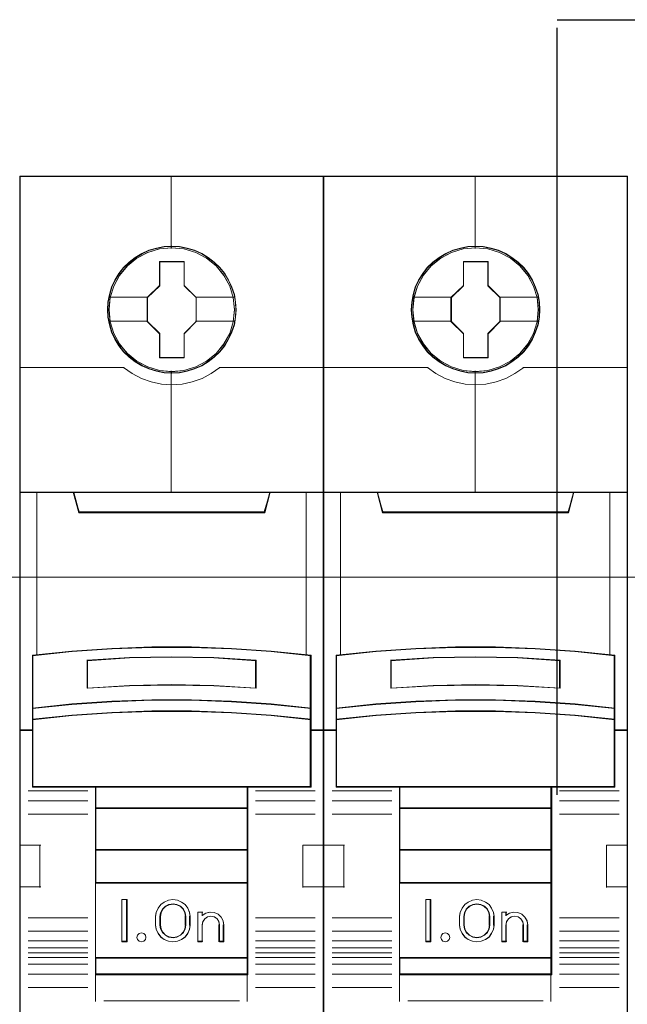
# Model space of a CAD drawing. Header units: millimetres. Extents: x 262469 to 275208, y -32539 to 9411.
# Tile 20 of 256: x 270050 to 270089, y -26614 to -26549. Entities that reach past the tile are written whole.
import ezdxf

# ---------------------------------------------------------------- set-up
doc = ezdxf.new("R2010")
doc.units = ezdxf.units.MM
doc.header["$LTSCALE"] = 100
doc.linetypes.add('DASHED', pattern=[0.75, 0.5, -0.25])
for name, color, linetype, lineweight in [('$ ele elektryka', 1, 'Continuous', 30), ('$ IE SCHEMAT', 7, 'Continuous', 0), ('$ MP elektryka', 1, 'Continuous', 30)]:
    doc.layers.add(name, color=color, linetype=linetype, lineweight=lineweight)

msp = doc.modelspace()

# ---------------------------------------------------------------- linework, layer by layer
at = {"layer": '$ ele elektryka', "color": 7, "lineweight": 0}
for points in [[(270069.483, -26559.588), (270049.689, -26559.588), (270049.689, -26649.535), (270069.483, -26649.535), (270069.483, -26559.588)], [(270089.272, -26559.588), (270069.483, -26559.588), (270069.483, -26649.535), (270089.272, -26649.535), (270089.272, -26559.588)], [(270063.775, -26568.285), (270063.75, -26567.788), (270063.67, -26567.291), (270063.498, -26566.812), (270063.296, -26566.351), (270063.038, -26565.92), (270062.731, -26565.538), (270062.362, -26565.187), (270061.957, -26564.877), (270061.551, -26564.61), (270061.072, -26564.404), (270060.593, -26564.265), (270060.089, -26564.168), (270059.592, -26564.144), (270059.088, -26564.168), (270058.597, -26564.265), (270058.099, -26564.404), (270057.645, -26564.61), (270057.215, -26564.877), (270056.816, -26565.187), (270056.441, -26565.538), (270056.152, -26565.92), (270055.882, -26566.351), (270055.661, -26566.812), (270055.532, -26567.291), (270055.434, -26567.788), (270055.397, -26568.285), (270055.434, -26568.776), (270055.532, -26569.261), (270055.661, -26569.74), (270055.882, -26570.195), (270056.152, -26570.632), (270056.441, -26571.026), (270056.816, -26571.378), (270057.215, -26571.687), (270057.645, -26571.942), (270058.099, -26572.148), (270058.597, -26572.293), (270059.088, -26572.396), (270059.592, -26572.421), (270060.089, -26572.396), (270060.593, -26572.293), (270061.072, -26572.148), (270061.551, -26571.942), (270061.957, -26571.687), (270062.362, -26571.378), (270062.731, -26571.026), (270063.038, -26570.632), (270063.296, -26570.195), (270063.498, -26569.74), (270063.67, -26569.261), (270063.75, -26568.776), (270063.775, -26568.285)], [(270063.775, -26568.285), (270063.75, -26567.788), (270063.67, -26567.291), (270063.498, -26566.812), (270063.296, -26566.351), (270063.038, -26565.92), (270062.731, -26565.538), (270062.362, -26565.187), (270061.957, -26564.877), (270061.551, -26564.61), (270061.072, -26564.404), (270060.593, -26564.265), (270060.089, -26564.168), (270059.592, -26564.144), (270059.088, -26564.168), (270058.597, -26564.265), (270058.099, -26564.404), (270057.645, -26564.61), (270057.215, -26564.877), (270056.816, -26565.187), (270056.441, -26565.538), (270056.152, -26565.92), (270055.882, -26566.351), (270055.661, -26566.812), (270055.532, -26567.291), (270055.434, -26567.788), (270055.397, -26568.285), (270055.434, -26568.776), (270055.532, -26569.261), (270055.661, -26569.74), (270055.882, -26570.195), (270056.152, -26570.632), (270056.441, -26571.026), (270056.816, -26571.378), (270057.215, -26571.687), (270057.645, -26571.942), (270058.099, -26572.148), (270058.597, -26572.293), (270059.088, -26572.396), (270059.592, -26572.421), (270060.089, -26572.396), (270060.593, -26572.293), (270061.072, -26572.148), (270061.551, -26571.942), (270061.957, -26571.687), (270062.362, -26571.378), (270062.731, -26571.026), (270063.038, -26570.632), (270063.296, -26570.195), (270063.498, -26569.74), (270063.67, -26569.261), (270063.75, -26568.776), (270063.775, -26568.285)], [(270083.568, -26568.285), (270083.544, -26567.788), (270083.464, -26567.291), (270083.292, -26566.812), (270083.089, -26566.351), (270082.831, -26565.92), (270082.524, -26565.538), (270082.155, -26565.187), (270081.749, -26564.877), (270081.344, -26564.61), (270080.865, -26564.404), (270080.385, -26564.265), (270079.881, -26564.168), (270079.384, -26564.144), (270078.88, -26564.168), (270078.388, -26564.265), (270077.89, -26564.404), (270077.436, -26564.61), (270077.006, -26564.877), (270076.606, -26565.187), (270076.231, -26565.538), (270075.943, -26565.92), (270075.672, -26566.351), (270075.451, -26566.812), (270075.322, -26567.291), (270075.224, -26567.788), (270075.187, -26568.285), (270075.224, -26568.776), (270075.322, -26569.261), (270075.451, -26569.74), (270075.672, -26570.195), (270075.943, -26570.632), (270076.231, -26571.026), (270076.606, -26571.378), (270077.006, -26571.687), (270077.436, -26571.942), (270077.89, -26572.148), (270078.388, -26572.293), (270078.88, -26572.396), (270079.384, -26572.421), (270079.881, -26572.396), (270080.385, -26572.293), (270080.865, -26572.148), (270081.344, -26571.942), (270081.749, -26571.687), (270082.155, -26571.378), (270082.524, -26571.026), (270082.831, -26570.632), (270083.089, -26570.195), (270083.292, -26569.74), (270083.464, -26569.261), (270083.544, -26568.776), (270083.568, -26568.285)], [(270083.568, -26568.285), (270083.544, -26567.788), (270083.464, -26567.291), (270083.292, -26566.812), (270083.089, -26566.351), (270082.831, -26565.92), (270082.524, -26565.538), (270082.155, -26565.187), (270081.749, -26564.877), (270081.344, -26564.61), (270080.865, -26564.404), (270080.385, -26564.265), (270079.881, -26564.168), (270079.384, -26564.144), (270078.88, -26564.168), (270078.388, -26564.265), (270077.89, -26564.404), (270077.436, -26564.61), (270077.006, -26564.877), (270076.606, -26565.187), (270076.231, -26565.538), (270075.943, -26565.92), (270075.672, -26566.351), (270075.451, -26566.812), (270075.322, -26567.291), (270075.224, -26567.788), (270075.187, -26568.285), (270075.224, -26568.776), (270075.322, -26569.261), (270075.451, -26569.74), (270075.672, -26570.195), (270075.943, -26570.632), (270076.231, -26571.026), (270076.606, -26571.378), (270077.006, -26571.687), (270077.436, -26571.942), (270077.89, -26572.148), (270078.388, -26572.293), (270078.88, -26572.396), (270079.384, -26572.421), (270079.881, -26572.396), (270080.385, -26572.293), (270080.865, -26572.148), (270081.344, -26571.942), (270081.749, -26571.687), (270082.155, -26571.378), (270082.524, -26571.026), (270082.831, -26570.632), (270083.089, -26570.195), (270083.292, -26569.74), (270083.464, -26569.261), (270083.544, -26568.776), (270083.568, -26568.285)], [(270058.797, -26565.141), (270060.397, -26565.141), (270060.397, -26566.713), (270061.19, -26567.49), (270061.19, -26569.062), (270060.397, -26569.852), (270060.397, -26571.412), (270058.797, -26571.412), (270058.797, -26569.852), (270057.985, -26569.062), (270057.985, -26567.49), (270058.797, -26566.713), (270058.797, -26565.141)], [(270058.797, -26565.141), (270060.397, -26565.141), (270060.397, -26565.141), (270060.397, -26566.713), (270060.397, -26566.713), (270061.19, -26567.49), (270061.19, -26567.49), (270061.19, -26569.062), (270061.19, -26569.062), (270060.397, -26569.852), (270060.397, -26569.852), (270060.397, -26571.412), (270060.397, -26571.412), (270058.797, -26571.412), (270058.797, -26571.412), (270058.797, -26569.852), (270058.797, -26569.852), (270057.985, -26569.062), (270057.985, -26569.062), (270057.985, -26567.49), (270057.985, -26567.49), (270058.797, -26566.713), (270058.797, -26566.713), (270058.797, -26565.141), (270058.797, -26565.141)], [(270058.81, -26565.16), (270060.388, -26565.16), (270060.388, -26566.723), (270061.171, -26567.495), (270061.171, -26569.058), (270060.388, -26569.842), (270060.388, -26571.392), (270058.81, -26571.392), (270058.81, -26569.842), (270058.009, -26569.058), (270058.009, -26567.495), (270058.81, -26566.723), (270058.81, -26565.16)], [(270078.591, -26565.141), (270080.19, -26565.141), (270080.19, -26566.713), (270080.984, -26567.49), (270080.984, -26569.062), (270080.19, -26569.852), (270080.19, -26571.412), (270078.591, -26571.412), (270078.591, -26569.852), (270077.779, -26569.062), (270077.779, -26567.49), (270078.591, -26566.713), (270078.591, -26565.141)], [(270078.591, -26565.141), (270080.19, -26565.141), (270080.19, -26565.141), (270080.19, -26566.713), (270080.19, -26566.713), (270080.984, -26567.49), (270080.984, -26567.49), (270080.984, -26569.062), (270080.984, -26569.062), (270080.19, -26569.852), (270080.19, -26569.852), (270080.19, -26571.412), (270080.19, -26571.412), (270078.591, -26571.412), (270078.591, -26571.412), (270078.591, -26569.852), (270078.591, -26569.852), (270077.779, -26569.062), (270077.779, -26569.062), (270077.779, -26567.49), (270077.779, -26567.49), (270078.591, -26566.713), (270078.591, -26566.713), (270078.591, -26565.141), (270078.591, -26565.141)], [(270078.602, -26565.16), (270080.179, -26565.16), (270080.179, -26566.723), (270080.961, -26567.495), (270080.961, -26569.058), (270080.179, -26569.842), (270080.179, -26571.392), (270078.602, -26571.392), (270078.602, -26569.842), (270077.802, -26569.058), (270077.802, -26567.495), (270078.602, -26566.723), (270078.602, -26565.16)], [(270058.288, -26590.291), (270060.884, -26590.291), (270063.481, -26590.388), (270066.071, -26590.569), (270068.662, -26590.823), (270068.662, -26594.275), (270068.662, -26595.013), (270068.662, -26595.708), (270069.483, -26595.708), (270069.483, -26580.17), (270068.38, -26580.17), (270065.986, -26580.17), (270065.637, -26581.47), (270053.535, -26581.47), (270053.186, -26580.17), (270050.791, -26580.17), (270049.689, -26580.17), (270049.689, -26595.708), (270050.51, -26595.708), (270050.51, -26595.013), (270050.51, -26594.275), (270050.51, -26590.823), (270053.088, -26590.569), (270055.691, -26590.388), (270058.288, -26590.291)], [(270053.527, -26581.517), (270065.645, -26581.517), (270065.994, -26580.17), (270059.58, -26580.17), (270053.177, -26580.17), (270053.527, -26581.517)], [(270073.32, -26581.517), (270085.434, -26581.517), (270085.784, -26580.17), (270079.371, -26580.17), (270072.971, -26580.17), (270073.32, -26581.517)], [(270063.482, -26593.835), (270066.073, -26594.012), (270068.664, -26594.28), (270068.664, -26590.8), (270066.073, -26590.544), (270063.482, -26590.361), (270060.884, -26590.263), (270058.287, -26590.263), (270055.69, -26590.361), (270053.087, -26590.544), (270050.508, -26590.8), (270050.508, -26594.28), (270053.087, -26594.012), (270055.69, -26593.835), (270058.287, -26593.743), (270060.884, -26593.743), (270063.482, -26593.835)], [(270083.272, -26593.835), (270085.863, -26594.012), (270088.454, -26594.28), (270088.454, -26590.8), (270085.863, -26590.544), (270083.272, -26590.361), (270080.676, -26590.263), (270078.079, -26590.263), (270075.482, -26590.361), (270072.88, -26590.544), (270070.301, -26590.8), (270070.301, -26594.28), (270072.88, -26594.012), (270075.482, -26593.835), (270078.079, -26593.743), (270080.676, -26593.743), (270083.272, -26593.835)], [(270065.094, -26591.117), (270065.094, -26592.96), (270062.34, -26592.806), (270059.58, -26592.757), (270056.832, -26592.806), (270054.078, -26592.96), (270054.078, -26591.117), (270056.832, -26590.957), (270059.58, -26590.908), (270062.34, -26590.957), (270065.094, -26591.117)], [(270062.34, -26592.806), (270065.094, -26592.96), (270065.094, -26591.117), (270062.34, -26590.957), (270059.58, -26590.908), (270056.832, -26590.957), (270054.078, -26591.117), (270054.078, -26592.96), (270056.832, -26592.806), (270059.58, -26592.757), (270062.34, -26592.806)], [(270084.888, -26591.117), (270084.888, -26592.96), (270082.133, -26592.806), (270079.371, -26592.757), (270076.622, -26592.806), (270073.867, -26592.96), (270073.867, -26591.117), (270076.622, -26590.957), (270079.371, -26590.908), (270082.133, -26590.957), (270084.888, -26591.117)], [(270082.133, -26592.806), (270084.888, -26592.96), (270084.888, -26591.117), (270082.133, -26590.957), (270079.371, -26590.908), (270076.622, -26590.957), (270073.867, -26591.117), (270073.867, -26592.96), (270076.622, -26592.806), (270079.371, -26592.757), (270082.133, -26592.806)], [(270066.073, -26593.977), (270063.482, -26593.796), (270060.884, -26593.702), (270058.287, -26593.702), (270055.69, -26593.796), (270053.087, -26593.977), (270050.508, -26594.253), (270050.508, -26595.017), (270053.087, -26594.741), (270055.69, -26594.56), (270058.287, -26594.466), (270060.884, -26594.466), (270063.482, -26594.56), (270066.073, -26594.741), (270068.664, -26595.017), (270068.664, -26594.253), (270066.073, -26593.977)], [(270085.863, -26593.977), (270083.272, -26593.796), (270080.676, -26593.702), (270078.079, -26593.702), (270075.482, -26593.796), (270072.88, -26593.977), (270070.301, -26594.253), (270070.301, -26595.017), (270072.88, -26594.741), (270075.482, -26594.56), (270078.079, -26594.466), (270080.676, -26594.466), (270083.272, -26594.56), (270085.863, -26594.741), (270088.454, -26595.017), (270088.454, -26594.253), (270085.863, -26593.977)], [(270063.482, -26594.53), (270060.884, -26594.439), (270058.287, -26594.439), (270055.69, -26594.53), (270053.087, -26594.707), (270050.508, -26594.974), (270050.508, -26595.674), (270050.508, -26599.41), (270054.636, -26599.41), (270064.535, -26599.41), (270068.664, -26599.41), (270068.664, -26595.674), (270068.664, -26594.974), (270066.073, -26594.707), (270063.482, -26594.53)], [(270083.272, -26594.53), (270080.676, -26594.439), (270078.079, -26594.439), (270075.482, -26594.53), (270072.88, -26594.707), (270070.301, -26594.974), (270070.301, -26595.674), (270070.301, -26599.41), (270074.429, -26599.41), (270084.326, -26599.41), (270088.454, -26599.41), (270088.454, -26595.674), (270088.454, -26594.974), (270085.863, -26594.707), (270083.272, -26594.53)], [(270054.625, -26600.791), (270064.547, -26600.791), (270064.547, -26599.363), (270054.625, -26599.363), (270054.625, -26600.791)], [(270074.418, -26600.791), (270084.337, -26600.791), (270084.337, -26599.363), (270074.418, -26599.363), (270074.418, -26600.791)], [(270064.547, -26600.745), (270054.625, -26600.745), (270054.625, -26603.504), (270064.547, -26603.504), (270064.547, -26600.745)], [(270084.337, -26600.745), (270074.418, -26600.745), (270074.418, -26603.504), (270084.337, -26603.504), (270084.337, -26600.745)], [(270064.547, -26603.457), (270054.625, -26603.457), (270054.625, -26605.665), (270064.547, -26605.665), (270064.547, -26603.457)], [(270084.337, -26603.457), (270074.418, -26603.457), (270074.418, -26605.665), (270084.337, -26605.665), (270084.337, -26603.457)], [(270054.625, -26610.543), (270064.547, -26610.543), (270064.547, -26605.619), (270054.625, -26605.619), (270054.625, -26610.543)], [(270074.418, -26610.543), (270084.337, -26610.543), (270084.337, -26605.619), (270074.418, -26605.619), (270074.418, -26610.543)], [(270056.678, -26606.736), (270056.678, -26609.495), (270056.348, -26609.495), (270056.348, -26606.736), (270056.678, -26606.736)], [(270060.751, -26607.558), (270060.795, -26607.834), (270060.795, -26608.398), (270060.751, -26608.674), (270060.632, -26608.944), (270060.464, -26609.177), (270060.233, -26609.342), (270059.958, -26609.452), (270059.67, -26609.495), (270059.377, -26609.452), (270059.102, -26609.342), (270058.877, -26609.177), (270058.702, -26608.944), (270058.584, -26608.674), (270058.54, -26608.398), (270058.54, -26607.834), (270058.584, -26607.558), (270058.702, -26607.288), (270058.877, -26607.055), (270059.102, -26606.89), (270059.377, -26606.779), (270059.67, -26606.736), (270059.958, -26606.779), (270060.233, -26606.89), (270060.464, -26607.055), (270060.632, -26607.288), (270060.751, -26607.558)], [(270060.515, -26608.398), (270060.515, -26607.832), (270060.471, -26607.586), (270060.358, -26607.352), (270060.163, -26607.168), (270059.93, -26607.051), (270059.672, -26607.008), (270059.408, -26607.051), (270059.176, -26607.168), (270058.981, -26607.352), (270058.867, -26607.586), (270058.823, -26607.832), (270058.823, -26608.398), (270058.867, -26608.644), (270058.981, -26608.878), (270059.176, -26609.062), (270059.408, -26609.179), (270059.672, -26609.216), (270059.93, -26609.179), (270060.163, -26609.062), (270060.358, -26608.878), (270060.471, -26608.644), (270060.515, -26608.398)], [(270076.471, -26606.736), (270076.471, -26609.495), (270076.141, -26609.495), (270076.141, -26606.736), (270076.471, -26606.736)], [(270080.544, -26607.558), (270080.588, -26607.834), (270080.588, -26608.398), (270080.544, -26608.674), (270080.426, -26608.944), (270080.257, -26609.177), (270080.026, -26609.342), (270079.751, -26609.452), (270079.464, -26609.495), (270079.171, -26609.452), (270078.896, -26609.342), (270078.671, -26609.177), (270078.496, -26608.944), (270078.377, -26608.674), (270078.334, -26608.398), (270078.334, -26607.834), (270078.377, -26607.558), (270078.496, -26607.288), (270078.671, -26607.055), (270078.896, -26606.89), (270079.171, -26606.779), (270079.464, -26606.736), (270079.751, -26606.779), (270080.026, -26606.89), (270080.257, -26607.055), (270080.426, -26607.288), (270080.544, -26607.558)], [(270080.305, -26608.398), (270080.305, -26607.832), (270080.261, -26607.586), (270080.148, -26607.352), (270079.953, -26607.168), (270079.721, -26607.051), (270079.464, -26607.008), (270079.2, -26607.051), (270078.968, -26607.168), (270078.774, -26607.352), (270078.661, -26607.586), (270078.617, -26607.832), (270078.617, -26608.398), (270078.661, -26608.644), (270078.774, -26608.878), (270078.968, -26609.062), (270079.2, -26609.179), (270079.464, -26609.216), (270079.721, -26609.179), (270079.953, -26609.062), (270080.148, -26608.878), (270080.261, -26608.644), (270080.305, -26608.398)], [(270061.805, -26607.609), (270062.081, -26607.547), (270062.345, -26607.572), (270062.603, -26607.683), (270062.805, -26607.875), (270062.943, -26608.116), (270062.987, -26608.388), (270062.987, -26609.495), (270062.698, -26609.495), (270062.698, -26608.388), (270062.654, -26608.166), (270062.54, -26607.986), (270062.358, -26607.863), (270062.132, -26607.819), (270061.918, -26607.863), (270061.742, -26607.986), (270061.61, -26608.166), (270061.572, -26608.388), (270061.572, -26609.495), (270061.295, -26609.495), (270061.295, -26607.547), (270061.572, -26607.547), (270061.572, -26607.758), (270061.805, -26607.609)], [(270081.598, -26607.609), (270081.875, -26607.547), (270082.139, -26607.572), (270082.397, -26607.683), (270082.598, -26607.875), (270082.736, -26608.116), (270082.781, -26608.388), (270082.781, -26609.495), (270082.491, -26609.495), (270082.491, -26608.388), (270082.447, -26608.166), (270082.334, -26607.986), (270082.152, -26607.863), (270081.925, -26607.819), (270081.711, -26607.863), (270081.535, -26607.986), (270081.403, -26608.166), (270081.365, -26608.388), (270081.365, -26609.495), (270081.089, -26609.495), (270081.089, -26607.547), (270081.365, -26607.547), (270081.365, -26607.758), (270081.598, -26607.609)], [(270057.872, -26609.05), (270057.911, -26609.194), (270057.872, -26609.338), (270057.765, -26609.45), (270057.619, -26609.495), (270057.46, -26609.45), (270057.36, -26609.338), (270057.314, -26609.194), (270057.36, -26609.05), (270057.46, -26608.938), (270057.619, -26608.906), (270057.765, -26608.938), (270057.872, -26609.05)], [(270077.665, -26609.05), (270077.705, -26609.194), (270077.665, -26609.338), (270077.559, -26609.45), (270077.413, -26609.495), (270077.254, -26609.45), (270077.154, -26609.338), (270077.107, -26609.194), (270077.154, -26609.05), (270077.254, -26608.938), (270077.413, -26608.906), (270077.559, -26608.938), (270077.665, -26609.05)], [(270064.547, -26610.497), (270054.625, -26610.497), (270054.625, -26611.63), (270064.547, -26611.63), (270064.547, -26610.497)], [(270084.337, -26610.497), (270074.418, -26610.497), (270074.418, -26611.63), (270084.337, -26611.63), (270084.337, -26610.497)]]:
    msp.add_lwpolyline(points, close=True, dxfattribs=at)
at = {"layer": '$ ele elektryka', "color": 139, "lineweight": 0}
for points in [[(270069.483, -26559.588), (270049.689, -26559.588), (270049.689, -26649.535), (270069.483, -26649.535), (270069.483, -26559.588)], [(270089.272, -26559.588), (270069.483, -26559.588), (270069.483, -26649.535), (270089.272, -26649.535), (270089.272, -26559.588)], [(270063.755, -26568.285), (270063.731, -26567.791), (270063.651, -26567.296), (270063.48, -26566.82), (270063.278, -26566.362), (270063.022, -26565.934), (270062.716, -26565.554), (270062.349, -26565.204), (270061.946, -26564.896), (270061.542, -26564.631), (270061.065, -26564.426), (270060.588, -26564.287), (270060.087, -26564.191), (270059.592, -26564.167), (270059.091, -26564.191), (270058.602, -26564.287), (270058.106, -26564.426), (270057.654, -26564.631), (270057.226, -26564.896), (270056.829, -26565.204), (270056.456, -26565.554), (270056.168, -26565.934), (270055.899, -26566.362), (270055.679, -26566.82), (270055.551, -26567.296), (270055.453, -26567.791), (270055.416, -26568.285), (270055.453, -26568.774), (270055.551, -26569.256), (270055.679, -26569.732), (270055.899, -26570.185), (270056.168, -26570.619), (270056.456, -26571.011), (270056.829, -26571.36), (270057.226, -26571.668), (270057.654, -26571.921), (270058.106, -26572.126), (270058.602, -26572.271), (270059.091, -26572.373), (270059.592, -26572.397), (270060.087, -26572.373), (270060.588, -26572.271), (270061.065, -26572.126), (270061.542, -26571.921), (270061.946, -26571.668), (270062.349, -26571.36), (270062.716, -26571.011), (270063.022, -26570.619), (270063.278, -26570.185), (270063.48, -26569.732), (270063.651, -26569.256), (270063.731, -26568.774), (270063.755, -26568.285)], [(270063.678, -26568.286), (270063.592, -26567.492), (270063.364, -26566.74), (270062.99, -26566.043), (270062.473, -26565.431), (270061.859, -26564.927), (270061.153, -26564.557), (270060.385, -26564.321), (270059.586, -26564.248), (270058.787, -26564.321), (270058.019, -26564.557), (270057.319, -26564.927), (270056.698, -26565.431), (270056.182, -26566.043), (270055.807, -26566.74), (270055.58, -26567.492), (270055.494, -26568.286), (270055.58, -26569.074), (270055.807, -26569.832), (270056.182, -26570.523), (270056.698, -26571.135), (270057.319, -26571.633), (270058.019, -26572.008), (270058.787, -26572.239), (270059.586, -26572.324), (270060.385, -26572.239), (270061.153, -26572.008), (270061.859, -26571.633), (270062.473, -26571.135), (270062.99, -26570.523), (270063.364, -26569.832), (270063.592, -26569.074), (270063.678, -26568.286)], [(270063.674, -26568.279), (270063.594, -26567.491), (270063.367, -26566.74), (270062.986, -26566.036), (270062.482, -26565.424), (270061.861, -26564.927), (270061.148, -26564.551), (270060.38, -26564.321), (270059.582, -26564.248), (270058.789, -26564.321), (270058.027, -26564.551), (270057.314, -26564.927), (270056.694, -26565.424), (270056.19, -26566.036), (270055.809, -26566.74), (270055.576, -26567.491), (270055.502, -26568.279), (270055.576, -26569.067), (270055.809, -26569.825), (270056.19, -26570.516), (270056.694, -26571.134), (270057.314, -26571.631), (270058.027, -26572.001), (270058.789, -26572.237), (270059.582, -26572.316), (270060.38, -26572.237), (270061.148, -26572.001), (270061.861, -26571.631), (270062.482, -26571.134), (270062.986, -26570.516), (270063.367, -26569.825), (270063.594, -26569.067), (270063.674, -26568.279)], [(270083.545, -26568.285), (270083.521, -26567.791), (270083.441, -26567.296), (270083.27, -26566.82), (270083.068, -26566.362), (270082.812, -26565.934), (270082.506, -26565.554), (270082.139, -26565.204), (270081.736, -26564.896), (270081.333, -26564.631), (270080.856, -26564.426), (270080.38, -26564.287), (270079.879, -26564.191), (270079.384, -26564.167), (270078.883, -26564.191), (270078.394, -26564.287), (270077.899, -26564.426), (270077.447, -26564.631), (270077.019, -26564.896), (270076.622, -26565.204), (270076.249, -26565.554), (270075.962, -26565.934), (270075.693, -26566.362), (270075.473, -26566.82), (270075.344, -26567.296), (270075.247, -26567.791), (270075.21, -26568.285), (270075.247, -26568.774), (270075.344, -26569.256), (270075.473, -26569.732), (270075.693, -26570.185), (270075.962, -26570.619), (270076.249, -26571.011), (270076.622, -26571.36), (270077.019, -26571.668), (270077.447, -26571.921), (270077.899, -26572.126), (270078.394, -26572.271), (270078.883, -26572.373), (270079.384, -26572.397), (270079.879, -26572.373), (270080.38, -26572.271), (270080.856, -26572.126), (270081.333, -26571.921), (270081.736, -26571.668), (270082.139, -26571.36), (270082.506, -26571.011), (270082.812, -26570.619), (270083.068, -26570.185), (270083.27, -26569.732), (270083.441, -26569.256), (270083.521, -26568.774), (270083.545, -26568.285)], [(270083.471, -26568.286), (270083.385, -26567.492), (270083.158, -26566.74), (270082.783, -26566.043), (270082.267, -26565.431), (270081.653, -26564.927), (270080.946, -26564.557), (270080.178, -26564.321), (270079.379, -26564.248), (270078.581, -26564.321), (270077.813, -26564.557), (270077.112, -26564.927), (270076.492, -26565.431), (270075.976, -26566.043), (270075.601, -26566.74), (270075.374, -26567.492), (270075.288, -26568.286), (270075.374, -26569.074), (270075.601, -26569.832), (270075.976, -26570.523), (270076.492, -26571.135), (270077.112, -26571.633), (270077.813, -26572.008), (270078.581, -26572.239), (270079.379, -26572.324), (270080.178, -26572.239), (270080.946, -26572.008), (270081.653, -26571.633), (270082.267, -26571.135), (270082.783, -26570.523), (270083.158, -26569.832), (270083.385, -26569.074), (270083.471, -26568.286)], [(270083.463, -26568.279), (270083.384, -26567.491), (270083.156, -26566.74), (270082.775, -26566.036), (270082.271, -26565.424), (270081.651, -26564.927), (270080.938, -26564.551), (270080.17, -26564.321), (270079.371, -26564.248), (270078.579, -26564.321), (270077.817, -26564.551), (270077.104, -26564.927), (270076.483, -26565.424), (270075.98, -26566.036), (270075.599, -26566.74), (270075.365, -26567.491), (270075.291, -26568.279), (270075.365, -26569.067), (270075.599, -26569.825), (270075.98, -26570.516), (270076.483, -26571.134), (270077.104, -26571.631), (270077.817, -26572.001), (270078.579, -26572.237), (270079.371, -26572.316), (270080.17, -26572.237), (270080.938, -26572.001), (270081.651, -26571.631), (270082.271, -26571.134), (270082.775, -26570.516), (270083.156, -26569.825), (270083.384, -26569.067), (270083.463, -26568.279)], [(270063.472, -26594.553), (270060.881, -26594.462), (270058.291, -26594.462), (270055.7, -26594.553), (270053.103, -26594.728), (270050.531, -26594.993), (270050.531, -26595.687), (270050.531, -26599.39), (270054.649, -26599.39), (270064.523, -26599.39), (270068.641, -26599.39), (270068.641, -26595.687), (270068.641, -26594.993), (270066.056, -26594.728), (270063.472, -26594.553)], [(270083.265, -26594.553), (270080.675, -26594.462), (270078.084, -26594.462), (270075.494, -26594.553), (270072.897, -26594.728), (270070.325, -26594.993), (270070.325, -26595.687), (270070.325, -26599.39), (270074.443, -26599.39), (270084.316, -26599.39), (270088.434, -26599.39), (270088.434, -26595.687), (270088.434, -26594.993), (270085.85, -26594.728), (270083.265, -26594.553)], [(270057.911, -26609.194), (270057.872, -26609.05), (270057.765, -26608.938), (270057.619, -26608.906), (270057.46, -26608.938), (270057.36, -26609.05), (270057.314, -26609.194), (270057.36, -26609.338), (270057.46, -26609.45), (270057.619, -26609.495), (270057.765, -26609.45), (270057.872, -26609.338), (270057.911, -26609.194)], [(270077.705, -26609.194), (270077.665, -26609.05), (270077.559, -26608.938), (270077.413, -26608.906), (270077.254, -26608.938), (270077.154, -26609.05), (270077.107, -26609.194), (270077.154, -26609.338), (270077.254, -26609.45), (270077.413, -26609.495), (270077.559, -26609.45), (270077.665, -26609.338), (270077.705, -26609.194)]]:
    msp.add_lwpolyline(points, close=True, dxfattribs=at)
at = {"layer": '$ ele elektryka', "color": 59, "lineweight": 0}
for points in [[(270069.459, -26559.611), (270049.712, -26559.611), (270049.712, -26649.515), (270069.459, -26649.515), (270069.459, -26559.611)], [(270089.253, -26559.611), (270069.506, -26559.611), (270069.506, -26649.515), (270089.253, -26649.515), (270089.253, -26559.611)], [(270053.527, -26581.517), (270065.645, -26581.517), (270065.994, -26580.17), (270059.58, -26580.17), (270053.177, -26580.17), (270053.527, -26581.517)], [(270073.32, -26581.517), (270085.434, -26581.517), (270085.784, -26580.17), (270079.371, -26580.17), (270072.971, -26580.17), (270073.32, -26581.517)], [(270058.291, -26590.286), (270060.881, -26590.286), (270063.472, -26590.383), (270066.056, -26590.564), (270068.641, -26590.817), (270068.641, -26594.26), (270068.641, -26594.995), (270068.641, -26595.688), (270069.459, -26595.688), (270069.459, -26580.193), (270068.36, -26580.193), (270065.971, -26580.193), (270065.622, -26581.49), (270053.549, -26581.49), (270053.201, -26580.193), (270050.812, -26580.193), (270049.712, -26580.193), (270049.712, -26595.688), (270050.531, -26595.688), (270050.531, -26594.995), (270050.531, -26594.26), (270050.531, -26590.817), (270053.103, -26590.564), (270055.7, -26590.383), (270058.291, -26590.286)], [(270078.084, -26590.286), (270080.675, -26590.286), (270083.265, -26590.383), (270085.85, -26590.564), (270088.434, -26590.817), (270088.434, -26594.26), (270088.434, -26594.995), (270088.434, -26595.688), (270089.253, -26595.688), (270089.253, -26580.193), (270088.153, -26580.193), (270085.764, -26580.193), (270085.416, -26581.49), (270073.343, -26581.49), (270072.995, -26580.193), (270070.606, -26580.193), (270069.506, -26580.193), (270069.506, -26595.688), (270070.325, -26595.688), (270070.325, -26594.995), (270070.325, -26594.26), (270070.325, -26590.817), (270072.897, -26590.564), (270075.494, -26590.383), (270078.084, -26590.286)], [(270063.482, -26593.835), (270066.073, -26594.012), (270068.664, -26594.28), (270068.664, -26590.8), (270066.073, -26590.544), (270063.482, -26590.361), (270060.884, -26590.263), (270058.287, -26590.263), (270055.69, -26590.361), (270053.087, -26590.544), (270050.508, -26590.8), (270050.508, -26594.28), (270053.087, -26594.012), (270055.69, -26593.835), (270058.287, -26593.743), (270060.884, -26593.743), (270063.482, -26593.835)], [(270083.272, -26593.835), (270085.863, -26594.012), (270088.454, -26594.28), (270088.454, -26590.8), (270085.863, -26590.544), (270083.272, -26590.361), (270080.676, -26590.263), (270078.079, -26590.263), (270075.482, -26590.361), (270072.88, -26590.544), (270070.301, -26590.8), (270070.301, -26594.28), (270072.88, -26594.012), (270075.482, -26593.835), (270078.079, -26593.743), (270080.676, -26593.743), (270083.272, -26593.835)], [(270065.094, -26591.117), (270065.094, -26592.96), (270062.34, -26592.806), (270059.58, -26592.757), (270056.832, -26592.806), (270054.078, -26592.96), (270054.078, -26591.117), (270056.832, -26590.957), (270059.58, -26590.908), (270062.34, -26590.957), (270065.094, -26591.117)], [(270062.34, -26592.806), (270065.094, -26592.96), (270065.094, -26591.117), (270062.34, -26590.957), (270059.58, -26590.908), (270056.832, -26590.957), (270054.078, -26591.117), (270054.078, -26592.96), (270056.832, -26592.806), (270059.58, -26592.757), (270062.34, -26592.806)], [(270062.33, -26592.79), (270065.075, -26592.941), (270065.075, -26591.133), (270062.33, -26590.975), (270059.58, -26590.927), (270056.841, -26590.975), (270054.097, -26591.133), (270054.097, -26592.941), (270056.841, -26592.79), (270059.58, -26592.741), (270062.33, -26592.79)], [(270084.888, -26591.117), (270084.888, -26592.96), (270082.133, -26592.806), (270079.371, -26592.757), (270076.622, -26592.806), (270073.867, -26592.96), (270073.867, -26591.117), (270076.622, -26590.957), (270079.371, -26590.908), (270082.133, -26590.957), (270084.888, -26591.117)], [(270082.133, -26592.806), (270084.888, -26592.96), (270084.888, -26591.117), (270082.133, -26590.957), (270079.371, -26590.908), (270076.622, -26590.957), (270073.867, -26591.117), (270073.867, -26592.96), (270076.622, -26592.806), (270079.371, -26592.757), (270082.133, -26592.806)], [(270082.121, -26592.79), (270084.864, -26592.941), (270084.864, -26591.133), (270082.121, -26590.975), (270079.371, -26590.927), (270076.634, -26590.975), (270073.891, -26591.133), (270073.891, -26592.941), (270076.634, -26592.79), (270079.371, -26592.741), (270082.121, -26592.79)], [(270066.073, -26593.977), (270063.482, -26593.796), (270060.884, -26593.702), (270058.287, -26593.702), (270055.69, -26593.796), (270053.087, -26593.977), (270050.508, -26594.253), (270050.508, -26595.017), (270053.087, -26594.741), (270055.69, -26594.56), (270058.287, -26594.466), (270060.884, -26594.466), (270063.482, -26594.56), (270066.073, -26594.741), (270068.664, -26595.017), (270068.664, -26594.253), (270066.073, -26593.977)], [(270066.056, -26593.991), (270063.472, -26593.816), (270060.881, -26593.725), (270058.291, -26593.725), (270055.7, -26593.816), (270053.103, -26593.991), (270050.531, -26594.257), (270050.531, -26594.994), (270053.103, -26594.728), (270055.7, -26594.553), (270058.291, -26594.462), (270060.881, -26594.462), (270063.472, -26594.553), (270066.056, -26594.728), (270068.641, -26594.994), (270068.641, -26594.257), (270066.056, -26593.991)], [(270085.863, -26593.977), (270083.272, -26593.796), (270080.676, -26593.702), (270078.079, -26593.702), (270075.482, -26593.796), (270072.88, -26593.977), (270070.301, -26594.253), (270070.301, -26595.017), (270072.88, -26594.741), (270075.482, -26594.56), (270078.079, -26594.466), (270080.676, -26594.466), (270083.272, -26594.56), (270085.863, -26594.741), (270088.454, -26595.017), (270088.454, -26594.253), (270085.863, -26593.977)], [(270085.85, -26593.991), (270083.265, -26593.816), (270080.675, -26593.725), (270078.084, -26593.725), (270075.494, -26593.816), (270072.897, -26593.991), (270070.325, -26594.257), (270070.325, -26594.994), (270072.897, -26594.728), (270075.494, -26594.553), (270078.084, -26594.462), (270080.675, -26594.462), (270083.265, -26594.553), (270085.85, -26594.728), (270088.434, -26594.994), (270088.434, -26594.257), (270085.85, -26593.991)], [(270063.482, -26594.53), (270060.884, -26594.439), (270058.287, -26594.439), (270055.69, -26594.53), (270053.087, -26594.707), (270050.508, -26594.974), (270050.508, -26595.674), (270050.508, -26599.41), (270054.636, -26599.41), (270064.535, -26599.41), (270068.664, -26599.41), (270068.664, -26595.674), (270068.664, -26594.974), (270066.073, -26594.707), (270063.482, -26594.53)], [(270083.272, -26594.53), (270080.676, -26594.439), (270078.079, -26594.439), (270075.482, -26594.53), (270072.88, -26594.707), (270070.301, -26594.974), (270070.301, -26595.674), (270070.301, -26599.41), (270074.429, -26599.41), (270084.326, -26599.41), (270088.454, -26599.41), (270088.454, -26595.674), (270088.454, -26594.974), (270085.863, -26594.707), (270083.272, -26594.53)], [(270054.625, -26600.791), (270064.547, -26600.791), (270064.547, -26599.363), (270054.625, -26599.363), (270054.625, -26600.791)], [(270054.648, -26600.768), (270064.524, -26600.768), (270064.524, -26599.387), (270054.648, -26599.387), (270054.648, -26600.768)], [(270074.418, -26600.791), (270084.337, -26600.791), (270084.337, -26599.363), (270074.418, -26599.363), (270074.418, -26600.791)], [(270074.442, -26600.768), (270084.317, -26600.768), (270084.317, -26599.387), (270074.442, -26599.387), (270074.442, -26600.768)], [(270064.547, -26600.745), (270054.625, -26600.745), (270054.625, -26603.504), (270064.547, -26603.504), (270064.547, -26600.745)], [(270064.524, -26600.764), (270054.648, -26600.764), (270054.648, -26603.481), (270064.524, -26603.481), (270064.524, -26600.764)], [(270084.337, -26600.745), (270074.418, -26600.745), (270074.418, -26603.504), (270084.337, -26603.504), (270084.337, -26600.745)], [(270084.317, -26600.764), (270074.442, -26600.764), (270074.442, -26603.481), (270084.317, -26603.481), (270084.317, -26600.764)], [(270064.547, -26603.457), (270054.625, -26603.457), (270054.625, -26605.665), (270064.547, -26605.665), (270064.547, -26603.457)], [(270064.524, -26603.477), (270054.648, -26603.477), (270054.648, -26605.646), (270064.524, -26605.646), (270064.524, -26603.477)], [(270084.337, -26603.457), (270074.418, -26603.457), (270074.418, -26605.665), (270084.337, -26605.665), (270084.337, -26603.457)], [(270084.317, -26603.477), (270074.442, -26603.477), (270074.442, -26605.646), (270084.317, -26605.646), (270084.317, -26603.477)], [(270054.625, -26610.543), (270064.547, -26610.543), (270064.547, -26605.619), (270054.625, -26605.619), (270054.625, -26610.543)], [(270074.418, -26610.543), (270084.337, -26610.543), (270084.337, -26605.619), (270074.418, -26605.619), (270074.418, -26610.543)], [(270056.678, -26606.736), (270056.678, -26609.495), (270056.348, -26609.495), (270056.348, -26606.736), (270056.678, -26606.736)], [(270060.751, -26607.558), (270060.795, -26607.834), (270060.795, -26608.398), (270060.751, -26608.674), (270060.632, -26608.944), (270060.464, -26609.177), (270060.233, -26609.342), (270059.958, -26609.452), (270059.67, -26609.495), (270059.377, -26609.452), (270059.102, -26609.342), (270058.877, -26609.177), (270058.702, -26608.944), (270058.584, -26608.674), (270058.54, -26608.398), (270058.54, -26607.834), (270058.584, -26607.558), (270058.702, -26607.288), (270058.877, -26607.055), (270059.102, -26606.89), (270059.377, -26606.779), (270059.67, -26606.736), (270059.958, -26606.779), (270060.233, -26606.89), (270060.464, -26607.055), (270060.632, -26607.288), (270060.751, -26607.558)], [(270060.515, -26608.398), (270060.515, -26607.832), (270060.471, -26607.586), (270060.358, -26607.352), (270060.163, -26607.168), (270059.93, -26607.051), (270059.672, -26607.008), (270059.408, -26607.051), (270059.176, -26607.168), (270058.981, -26607.352), (270058.867, -26607.586), (270058.823, -26607.832), (270058.823, -26608.398), (270058.867, -26608.644), (270058.981, -26608.878), (270059.176, -26609.062), (270059.408, -26609.179), (270059.672, -26609.216), (270059.93, -26609.179), (270060.163, -26609.062), (270060.358, -26608.878), (270060.471, -26608.644), (270060.515, -26608.398)], [(270060.492, -26608.393), (270060.492, -26607.837), (270060.449, -26607.595), (270060.339, -26607.366), (270060.149, -26607.184), (270059.923, -26607.07), (270059.672, -26607.027), (270059.415, -26607.07), (270059.189, -26607.184), (270059, -26607.366), (270058.889, -26607.595), (270058.847, -26607.837), (270058.847, -26608.393), (270058.889, -26608.635), (270059, -26608.864), (270059.189, -26609.046), (270059.415, -26609.16), (270059.672, -26609.197), (270059.923, -26609.16), (270060.149, -26609.046), (270060.339, -26608.864), (270060.449, -26608.635), (270060.492, -26608.393)], [(270076.471, -26606.736), (270076.471, -26609.495), (270076.141, -26609.495), (270076.141, -26606.736), (270076.471, -26606.736)], [(270080.544, -26607.558), (270080.588, -26607.834), (270080.588, -26608.398), (270080.544, -26608.674), (270080.426, -26608.944), (270080.257, -26609.177), (270080.026, -26609.342), (270079.751, -26609.452), (270079.464, -26609.495), (270079.171, -26609.452), (270078.896, -26609.342), (270078.671, -26609.177), (270078.496, -26608.944), (270078.377, -26608.674), (270078.334, -26608.398), (270078.334, -26607.834), (270078.377, -26607.558), (270078.496, -26607.288), (270078.671, -26607.055), (270078.896, -26606.89), (270079.171, -26606.779), (270079.464, -26606.736), (270079.751, -26606.779), (270080.026, -26606.89), (270080.257, -26607.055), (270080.426, -26607.288), (270080.544, -26607.558)], [(270080.305, -26608.398), (270080.305, -26607.832), (270080.261, -26607.586), (270080.148, -26607.352), (270079.953, -26607.168), (270079.721, -26607.051), (270079.464, -26607.008), (270079.2, -26607.051), (270078.968, -26607.168), (270078.774, -26607.352), (270078.661, -26607.586), (270078.617, -26607.832), (270078.617, -26608.398), (270078.661, -26608.644), (270078.774, -26608.878), (270078.968, -26609.062), (270079.2, -26609.179), (270079.464, -26609.216), (270079.721, -26609.179), (270079.953, -26609.062), (270080.148, -26608.878), (270080.261, -26608.644), (270080.305, -26608.398)], [(270080.285, -26608.393), (270080.285, -26607.837), (270080.243, -26607.595), (270080.132, -26607.366), (270079.942, -26607.184), (270079.715, -26607.07), (270079.464, -26607.027), (270079.206, -26607.07), (270078.98, -26607.184), (270078.79, -26607.366), (270078.679, -26607.595), (270078.636, -26607.837), (270078.636, -26608.393), (270078.679, -26608.635), (270078.79, -26608.864), (270078.98, -26609.046), (270079.206, -26609.16), (270079.464, -26609.197), (270079.715, -26609.16), (270079.942, -26609.046), (270080.132, -26608.864), (270080.243, -26608.635), (270080.285, -26608.393)], [(270061.805, -26607.609), (270062.081, -26607.547), (270062.345, -26607.572), (270062.603, -26607.683), (270062.805, -26607.875), (270062.943, -26608.116), (270062.987, -26608.388), (270062.987, -26609.495), (270062.698, -26609.495), (270062.698, -26608.388), (270062.654, -26608.166), (270062.54, -26607.986), (270062.358, -26607.863), (270062.132, -26607.819), (270061.918, -26607.863), (270061.742, -26607.986), (270061.61, -26608.166), (270061.572, -26608.388), (270061.572, -26609.495), (270061.295, -26609.495), (270061.295, -26607.547), (270061.572, -26607.547), (270061.572, -26607.758), (270061.805, -26607.609)], [(270081.598, -26607.609), (270081.875, -26607.547), (270082.139, -26607.572), (270082.397, -26607.683), (270082.598, -26607.875), (270082.736, -26608.116), (270082.781, -26608.388), (270082.781, -26609.495), (270082.491, -26609.495), (270082.491, -26608.388), (270082.447, -26608.166), (270082.334, -26607.986), (270082.152, -26607.863), (270081.925, -26607.819), (270081.711, -26607.863), (270081.535, -26607.986), (270081.403, -26608.166), (270081.365, -26608.388), (270081.365, -26609.495), (270081.089, -26609.495), (270081.089, -26607.547), (270081.365, -26607.547), (270081.365, -26607.758), (270081.598, -26607.609)], [(270057.872, -26609.05), (270057.911, -26609.194), (270057.872, -26609.338), (270057.765, -26609.45), (270057.619, -26609.495), (270057.46, -26609.45), (270057.36, -26609.338), (270057.314, -26609.194), (270057.36, -26609.05), (270057.46, -26608.938), (270057.619, -26608.906), (270057.765, -26608.938), (270057.872, -26609.05)], [(270077.665, -26609.05), (270077.705, -26609.194), (270077.665, -26609.338), (270077.559, -26609.45), (270077.413, -26609.495), (270077.254, -26609.45), (270077.154, -26609.338), (270077.107, -26609.194), (270077.154, -26609.05), (270077.254, -26608.938), (270077.413, -26608.906), (270077.559, -26608.938), (270077.665, -26609.05)], [(270064.547, -26610.497), (270054.625, -26610.497), (270054.625, -26611.63), (270064.547, -26611.63), (270064.547, -26610.497)], [(270064.524, -26610.52), (270054.648, -26610.52), (270054.648, -26611.606), (270064.524, -26611.606), (270064.524, -26610.52)], [(270084.337, -26610.497), (270074.418, -26610.497), (270074.418, -26611.63), (270084.337, -26611.63), (270084.337, -26610.497)], [(270084.317, -26610.52), (270074.442, -26610.52), (270074.442, -26611.606), (270084.317, -26611.606), (270084.317, -26610.52)]]:
    msp.add_lwpolyline(points, close=True, dxfattribs=at)
at = {"layer": '$ ele elektryka', "color": 139, "lineweight": 0}
for points in [[(270059.557, -26559.588), (270059.557, -26564.299)], [(270079.346, -26559.588), (270079.346, -26564.299)], [(270049.689, -26572.048), (270056.499, -26572.048)], [(270056.452, -26572.048), (270057.007, -26572.443), (270057.61, -26572.763), (270058.244, -26572.983), (270058.915, -26573.134), (270059.58, -26573.177), (270060.257, -26573.134), (270060.928, -26572.983), (270061.562, -26572.763), (270062.153, -26572.443), (270062.719, -26572.048)], [(270059.557, -26572.265), (270059.557, -26580.221)], [(270062.673, -26572.048), (270069.483, -26572.048)], [(270069.483, -26572.048), (270076.293, -26572.048)], [(270076.246, -26572.048), (270076.8, -26572.443), (270077.403, -26572.763), (270078.037, -26572.983), (270078.708, -26573.134), (270079.373, -26573.177), (270080.05, -26573.134), (270080.721, -26572.983), (270081.355, -26572.763), (270081.946, -26572.443), (270082.513, -26572.048)], [(270079.346, -26572.265), (270079.346, -26580.221)], [(270082.462, -26572.048), (270089.272, -26572.048)], [(270049.689, -26580.17), (270069.483, -26580.17)], [(270053.177, -26580.17), (270053.573, -26581.517)], [(270065.994, -26580.17), (270065.598, -26581.517)], [(270069.483, -26580.17), (270089.272, -26580.17)], [(270072.971, -26580.17), (270073.367, -26581.517)], [(270085.784, -26580.17), (270085.388, -26581.517)], [(270053.527, -26581.466), (270065.645, -26581.466)], [(270073.32, -26581.466), (270085.439, -26581.466)], [(270068.664, -26590.838), (270066.073, -26590.564), (270063.482, -26590.368), (270060.884, -26590.263), (270058.287, -26590.263), (270055.69, -26590.368), (270053.087, -26590.564), (270050.508, -26590.838)], [(270088.454, -26590.838), (270085.863, -26590.564), (270083.272, -26590.368), (270080.676, -26590.263), (270078.079, -26590.263), (270075.482, -26590.368), (270072.88, -26590.564), (270070.301, -26590.838)], [(270050.508, -26590.791), (270050.508, -26599.41)], [(270065.094, -26591.16), (270062.34, -26590.967), (270059.58, -26590.908), (270056.832, -26590.967), (270054.078, -26591.16)], [(270068.613, -26599.41), (270068.613, -26590.791)], [(270070.301, -26590.791), (270070.301, -26599.41)], [(270084.888, -26591.16), (270082.133, -26590.967), (270079.371, -26590.908), (270076.622, -26590.967), (270073.867, -26591.16)], [(270088.407, -26599.41), (270088.407, -26590.791)], [(270054.078, -26592.96), (270054.078, -26591.113)], [(270065.047, -26592.96), (270065.047, -26591.113)], [(270073.867, -26592.96), (270073.867, -26591.113)], [(270084.841, -26592.96), (270084.841, -26591.113)], [(270065.094, -26592.96), (270062.34, -26592.775), (270059.58, -26592.716), (270056.832, -26592.775), (270054.078, -26592.96)], [(270084.888, -26592.96), (270082.133, -26592.775), (270079.371, -26592.716), (270076.622, -26592.775), (270073.867, -26592.96)], [(270068.664, -26594.28), (270066.073, -26593.991), (270063.482, -26593.8), (270060.884, -26593.702), (270058.287, -26593.702), (270055.69, -26593.8), (270053.087, -26593.991), (270050.508, -26594.28)], [(270088.454, -26594.28), (270085.863, -26593.991), (270083.272, -26593.8), (270080.676, -26593.702), (270078.079, -26593.702), (270075.482, -26593.8), (270072.88, -26593.991), (270070.301, -26594.28)], [(270068.664, -26595.017), (270066.073, -26594.728), (270063.482, -26594.537), (270060.884, -26594.439), (270058.287, -26594.439), (270055.69, -26594.537), (270053.087, -26594.728), (270050.508, -26595.017)], [(270088.454, -26595.017), (270085.863, -26594.728), (270083.272, -26594.537), (270080.676, -26594.439), (270078.079, -26594.439), (270075.482, -26594.537), (270072.88, -26594.728), (270070.301, -26595.017)], [(270050.558, -26595.661), (270049.689, -26595.661)], [(270069.483, -26595.661), (270068.613, -26595.661)], [(270070.348, -26595.661), (270069.483, -26595.661)], [(270089.272, -26595.661), (270088.407, -26595.661)], [(270068.664, -26599.363), (270050.508, -26599.363)], [(270054.625, -26599.363), (270054.625, -26611.63)], [(270054.625, -26599.363), (270064.547, -26599.363)], [(270064.496, -26599.363), (270064.496, -26611.63)], [(270088.454, -26599.363), (270070.301, -26599.363)], [(270074.418, -26599.363), (270074.418, -26611.63)], [(270074.418, -26599.363), (270084.337, -26599.363)], [(270084.29, -26599.363), (270084.29, -26611.63)], [(270054.124, -26599.654), (270050.24, -26599.654)], [(270065.047, -26599.654), (270068.932, -26599.654)], [(270073.918, -26599.654), (270070.034, -26599.654)], [(270084.841, -26599.654), (270088.725, -26599.654)], [(270054.124, -26600.299), (270050.24, -26600.299)], [(270065.047, -26600.299), (270068.932, -26600.299)], [(270073.918, -26600.299), (270070.034, -26600.299)], [(270084.841, -26600.299), (270088.725, -26600.299)], [(270054.124, -26601.16), (270050.24, -26601.16)], [(270054.625, -26600.745), (270064.547, -26600.745)], [(270065.047, -26601.16), (270068.932, -26601.16)], [(270073.918, -26601.16), (270070.034, -26601.16)], [(270074.418, -26600.745), (270084.337, -26600.745)], [(270084.841, -26601.16), (270088.725, -26601.16)], [(270049.689, -26603.186), (270051.051, -26603.186)], [(270051.005, -26603.186), (270051.005, -26605.945)], [(270068.121, -26605.945), (270068.121, -26603.186)], [(270068.121, -26603.186), (270069.483, -26603.186)], [(270069.483, -26603.186), (270070.845, -26603.186)], [(270070.798, -26603.186), (270070.798, -26605.945)], [(270087.914, -26605.945), (270087.914, -26603.186)], [(270087.914, -26603.186), (270089.272, -26603.186)], [(270054.625, -26603.457), (270064.547, -26603.457)], [(270074.418, -26603.457), (270084.337, -26603.457)], [(270054.625, -26605.619), (270064.547, -26605.619)], [(270074.418, -26605.619), (270084.337, -26605.619)], [(270049.689, -26605.898), (270051.051, -26605.898)], [(270068.121, -26605.898), (270069.483, -26605.898)], [(270069.483, -26605.898), (270070.845, -26605.898)], [(270087.914, -26605.898), (270089.272, -26605.898)], [(270056.678, -26606.736), (270056.348, -26606.736)], [(270056.348, -26606.736), (270056.348, -26609.495)], [(270056.631, -26606.736), (270056.631, -26609.495)], [(270060.795, -26607.862), (270060.751, -26607.579), (270060.632, -26607.302), (270060.464, -26607.063), (270060.233, -26606.893), (270059.958, -26606.78), (270059.67, -26606.736), (270059.377, -26606.78), (270059.102, -26606.893), (270058.877, -26607.063), (270058.702, -26607.302), (270058.584, -26607.579), (270058.54, -26607.862)], [(270060.515, -26607.862), (270060.471, -26607.607), (270060.358, -26607.365), (270060.163, -26607.174), (270059.93, -26607.053), (270059.672, -26607.008), (270059.408, -26607.053), (270059.176, -26607.174), (270058.981, -26607.365), (270058.867, -26607.607), (270058.823, -26607.862)], [(270076.471, -26606.736), (270076.141, -26606.736)], [(270076.141, -26606.736), (270076.141, -26609.495)], [(270076.421, -26606.736), (270076.421, -26609.495)], [(270080.588, -26607.862), (270080.544, -26607.579), (270080.426, -26607.302), (270080.257, -26607.063), (270080.026, -26606.893), (270079.751, -26606.78), (270079.464, -26606.736), (270079.171, -26606.78), (270078.896, -26606.893), (270078.671, -26607.063), (270078.496, -26607.302), (270078.377, -26607.579), (270078.334, -26607.862)], [(270080.305, -26607.862), (270080.261, -26607.607), (270080.148, -26607.365), (270079.953, -26607.174), (270079.721, -26607.053), (270079.464, -26607.008), (270079.2, -26607.053), (270078.968, -26607.174), (270078.774, -26607.365), (270078.661, -26607.607), (270078.617, -26607.862)], [(270061.295, -26607.547), (270061.613, -26607.547)], [(270061.295, -26607.547), (270061.295, -26609.495)], [(270061.567, -26607.547), (270061.567, -26607.8)], [(270062.987, -26608.417), (270062.943, -26608.135), (270062.804, -26607.886), (270062.602, -26607.688), (270062.343, -26607.573), (270062.078, -26607.547), (270061.8, -26607.611), (270061.567, -26607.765)], [(270081.089, -26607.547), (270081.407, -26607.547)], [(270081.089, -26607.547), (270081.089, -26609.495)], [(270081.356, -26607.547), (270081.356, -26607.8)], [(270082.781, -26608.417), (270082.736, -26608.135), (270082.597, -26607.886), (270082.394, -26607.688), (270082.135, -26607.573), (270081.869, -26607.547), (270081.591, -26607.611), (270081.356, -26607.765)], [(270054.124, -26607.916), (270050.24, -26607.916)], [(270058.54, -26608.417), (270058.54, -26607.815)], [(270058.54, -26608.37), (270058.584, -26608.653), (270058.702, -26608.93), (270058.877, -26609.168), (270059.102, -26609.338), (270059.377, -26609.451), (270059.67, -26609.495), (270059.958, -26609.451), (270060.233, -26609.338), (270060.464, -26609.168), (270060.632, -26608.93), (270060.751, -26608.653), (270060.795, -26608.37)], [(270058.823, -26608.417), (270058.823, -26607.815)], [(270058.823, -26608.37), (270058.867, -26608.624), (270058.981, -26608.866), (270059.176, -26609.057), (270059.408, -26609.178), (270059.672, -26609.216), (270059.93, -26609.178), (270060.163, -26609.057), (270060.358, -26608.866), (270060.471, -26608.624), (270060.515, -26608.37)], [(270060.465, -26608.417), (270060.465, -26607.815)], [(270060.748, -26608.417), (270060.748, -26607.815)], [(270062.708, -26608.417), (270062.663, -26608.181), (270062.548, -26607.992), (270062.363, -26607.861), (270062.134, -26607.815), (270061.917, -26607.861), (270061.739, -26607.992), (270061.605, -26608.181), (270061.567, -26608.417)], [(270061.567, -26608.37), (270061.567, -26609.495)], [(270062.661, -26608.37), (270062.661, -26609.495)], [(270062.94, -26608.37), (270062.94, -26609.495)], [(270065.047, -26607.916), (270068.932, -26607.916)], [(270073.918, -26607.916), (270070.034, -26607.916)], [(270078.334, -26608.417), (270078.334, -26607.815)], [(270078.334, -26608.37), (270078.377, -26608.653), (270078.496, -26608.93), (270078.671, -26609.168), (270078.896, -26609.338), (270079.171, -26609.451), (270079.464, -26609.495), (270079.751, -26609.451), (270080.026, -26609.338), (270080.257, -26609.168), (270080.426, -26608.93), (270080.544, -26608.653), (270080.588, -26608.37)], [(270078.617, -26608.417), (270078.617, -26607.815)], [(270078.617, -26608.37), (270078.661, -26608.624), (270078.774, -26608.866), (270078.968, -26609.057), (270079.2, -26609.178), (270079.464, -26609.216), (270079.721, -26609.178), (270079.953, -26609.057), (270080.148, -26608.866), (270080.261, -26608.624), (270080.305, -26608.37)], [(270080.258, -26608.417), (270080.258, -26607.815)], [(270080.538, -26608.417), (270080.538, -26607.815)], [(270082.497, -26608.417), (270082.453, -26608.181), (270082.338, -26607.992), (270082.153, -26607.861), (270081.924, -26607.815), (270081.707, -26607.861), (270081.529, -26607.992), (270081.395, -26608.181), (270081.356, -26608.417)], [(270081.356, -26608.37), (270081.356, -26609.495)], [(270082.451, -26608.37), (270082.451, -26609.495)], [(270082.734, -26608.37), (270082.734, -26609.495)], [(270084.841, -26607.916), (270088.725, -26607.916)], [(270054.124, -26608.785), (270050.24, -26608.785)], [(270065.047, -26608.785), (270068.932, -26608.785)], [(270073.918, -26608.785), (270070.034, -26608.785)], [(270084.841, -26608.785), (270088.725, -26608.785)], [(270054.124, -26609.429), (270050.24, -26609.429)], [(270056.678, -26609.449), (270056.348, -26609.449)], [(270061.295, -26609.449), (270061.613, -26609.449)], [(270062.661, -26609.449), (270062.987, -26609.449)], [(270065.047, -26609.429), (270068.932, -26609.429)], [(270073.918, -26609.429), (270070.034, -26609.429)], [(270076.471, -26609.449), (270076.141, -26609.449)], [(270081.089, -26609.449), (270081.407, -26609.449)], [(270082.451, -26609.449), (270082.781, -26609.449)], [(270084.841, -26609.429), (270088.725, -26609.429)], [(270054.124, -26609.868), (270050.24, -26609.868)], [(270054.124, -26610.194), (270050.24, -26610.194)], [(270065.047, -26609.868), (270068.932, -26609.868)], [(270065.047, -26610.194), (270068.932, -26610.194)], [(270073.918, -26609.868), (270070.034, -26609.868)], [(270073.918, -26610.194), (270070.034, -26610.194)], [(270084.841, -26609.868), (270088.725, -26609.868)], [(270084.841, -26610.194), (270088.725, -26610.194)], [(270054.124, -26610.508), (270050.24, -26610.508)], [(270054.124, -26610.947), (270050.24, -26610.947)], [(270054.625, -26610.497), (270064.547, -26610.497)], [(270065.047, -26610.508), (270068.932, -26610.508)], [(270065.047, -26610.947), (270068.932, -26610.947)], [(270073.918, -26610.508), (270070.034, -26610.508)], [(270073.918, -26610.947), (270070.034, -26610.947)], [(270074.418, -26610.497), (270084.337, -26610.497)], [(270084.841, -26610.508), (270088.725, -26610.508)], [(270084.841, -26610.947), (270088.725, -26610.947)], [(270054.124, -26611.599), (270050.24, -26611.599)], [(270054.625, -26611.579), (270064.547, -26611.579)], [(270054.625, -26611.579), (270054.625, -26613.372)], [(270064.496, -26611.579), (270064.496, -26613.372)], [(270065.047, -26611.599), (270068.932, -26611.599)], [(270073.918, -26611.599), (270070.034, -26611.599)], [(270074.418, -26611.579), (270084.337, -26611.579)], [(270074.418, -26611.579), (270074.418, -26613.372)], [(270084.29, -26611.579), (270084.29, -26613.372)], [(270084.841, -26611.599), (270088.725, -26611.599)], [(270054.124, -26612.46), (270050.24, -26612.46)], [(270065.047, -26612.46), (270068.932, -26612.46)], [(270073.918, -26612.46), (270070.034, -26612.46)], [(270084.841, -26612.46), (270088.725, -26612.46)], [(270055.172, -26613.322), (270064.004, -26613.322)], [(270074.962, -26613.322), (270083.793, -26613.322)]]:
    msp.add_lwpolyline(points, dxfattribs=at)
at = {"layer": '$ ele elektryka', "color": 7, "lineweight": 0}
for points in [[(270055.475, -26567.473), (270058.036, -26567.473)], [(270061.144, -26567.473), (270063.697, -26567.473)], [(270075.268, -26567.473), (270077.825, -26567.473)], [(270080.937, -26567.473), (270083.487, -26567.473)], [(270055.475, -26569.033), (270058.036, -26569.033)], [(270061.144, -26569.033), (270063.697, -26569.033)], [(270075.268, -26569.033), (270077.825, -26569.033)], [(270080.937, -26569.033), (270083.487, -26569.033)], [(270089.272, -26580.17), (270088.17, -26580.17), (270085.776, -26580.17), (270085.427, -26581.47), (270073.328, -26581.47), (270072.979, -26580.17), (270070.585, -26580.17), (270069.483, -26580.17), (270069.483, -26595.708), (270070.303, -26595.708), (270070.303, -26595.013), (270070.303, -26594.275), (270070.303, -26590.823), (270072.881, -26590.569), (270075.483, -26590.388), (270078.079, -26590.291), (270078.079, -26590.291), (270080.676, -26590.291), (270083.272, -26590.388), (270085.862, -26590.569), (270088.452, -26590.823), (270088.452, -26594.275), (270088.452, -26595.013), (270088.452, -26595.708), (270089.272, -26595.708)]]:
    msp.add_lwpolyline(points, dxfattribs=at)
at = {"layer": '$ ele elektryka', "color": 140, "lineweight": 0}
for points in [[(270058.288, -26590.291), (270060.884, -26590.291), (270063.481, -26590.388), (270066.071, -26590.569), (270068.662, -26590.823), (270068.662, -26594.275), (270068.662, -26595.013), (270068.662, -26595.708), (270069.483, -26595.708), (270069.483, -26580.17), (270068.38, -26580.17), (270065.986, -26580.17), (270065.637, -26581.47), (270053.535, -26581.47), (270053.186, -26580.17), (270050.791, -26580.17), (270049.689, -26580.17), (270049.689, -26595.708), (270050.51, -26595.708), (270050.51, -26595.013), (270050.51, -26594.275), (270050.51, -26590.823), (270053.088, -26590.569), (270055.691, -26590.388), (270058.288, -26590.291)], [(270053.549, -26581.493), (270065.623, -26581.493), (270065.971, -26580.193), (270059.58, -26580.193), (270053.201, -26580.193), (270053.549, -26581.493)], [(270073.343, -26581.493), (270085.416, -26581.493), (270085.764, -26580.193), (270079.373, -26580.193), (270072.994, -26580.193), (270073.343, -26581.493)]]:
    msp.add_lwpolyline(points, close=True, dxfattribs=at)
for points in [[(270050.791, -26580.17), (270050.791, -26590.811)], [(270068.334, -26590.811), (270068.334, -26580.17)], [(270089.272, -26580.17), (270088.17, -26580.17), (270085.776, -26580.17), (270085.427, -26581.47), (270073.328, -26581.47), (270072.979, -26580.17), (270070.585, -26580.17), (270069.483, -26580.17), (270069.483, -26595.708), (270070.303, -26595.708), (270070.303, -26595.013), (270070.303, -26594.275), (270070.303, -26590.823), (270072.881, -26590.569), (270075.483, -26590.388), (270078.079, -26590.291), (270078.079, -26590.291), (270080.676, -26590.291), (270083.272, -26590.388), (270085.862, -26590.569), (270088.452, -26590.823), (270088.452, -26594.275), (270088.452, -26595.013), (270088.452, -26595.708), (270089.272, -26595.708)], [(270070.581, -26580.17), (270070.581, -26590.811)], [(270088.128, -26590.811), (270088.128, -26580.17)]]:
    msp.add_lwpolyline(points, dxfattribs=at)
at = {"layer": '$ IE SCHEMAT', "color": 0}
msp.add_lwpolyline([(269858.69, -26585.715), (270246.519, -26585.715)], dxfattribs=at)
at = {"layer": '$ MP elektryka', "color": 2, "linetype": 'DASHED'}
msp.add_lwpolyline([(270084.704, -26549.38), (270114.502, -26549.38), (270114.502, -26674.912), (270084.704, -26674.912)], close=True, dxfattribs=at)

doc.saveas('drawing.dxf')
